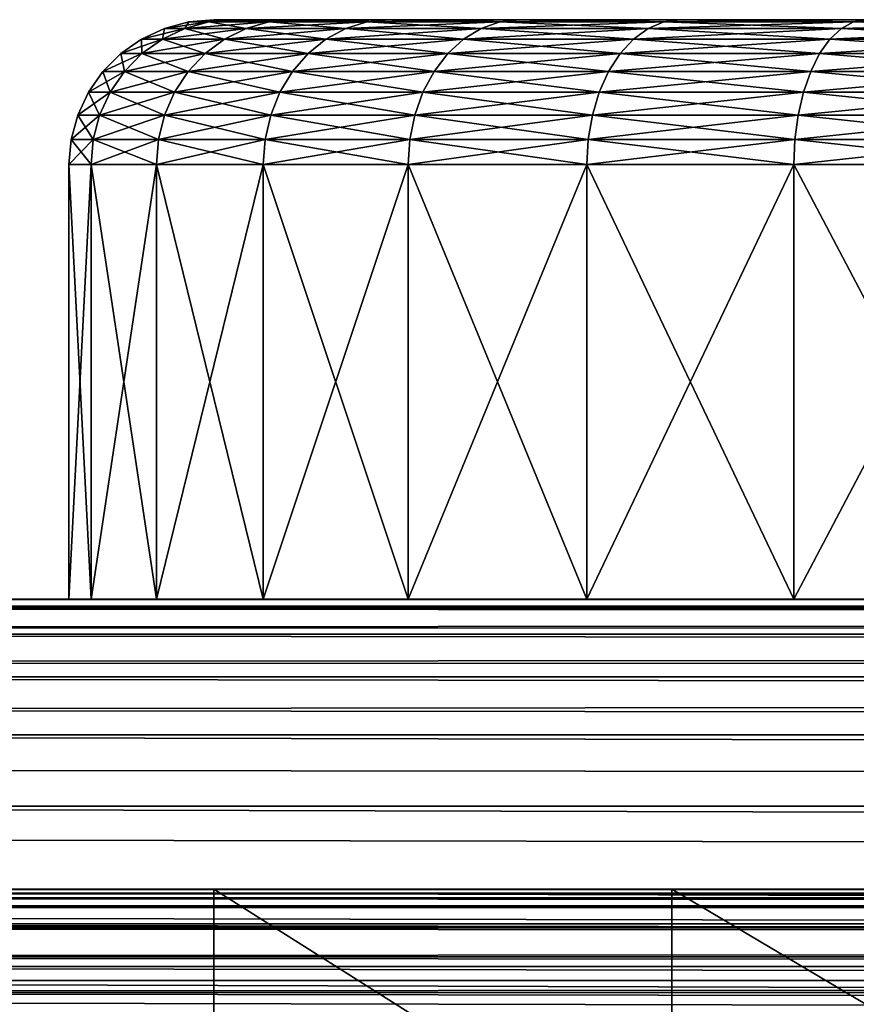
# Model space of a CAD drawing. Header units: inches. Extents: x 1 to 116, y -171 to -59.
# Tile 14 of 39: x 7.46 to 10.35, y -62.4 to -59. Entities that reach past the tile are written whole.
import ezdxf

# ---------------------------------------------------------------- set-up
doc = ezdxf.new("R2010")
doc.units = ezdxf.units.IN
doc.header["$MEASUREMENT"] = 0
doc.layers.get('0').update_dxf_attribs({"true_color": 0x5890e1})

msp = doc.modelspace()

# ---------------------------------------------------------------- meshes
at = {"color": 53, "true_color": 0xe0c657}
mesh = msp.add_polyface(dxfattribs=at)
corners = [(8.1319, -59, 12.3526), (8.1148, -59.0076, 13.1491), (8.2003, -59, 13.134), (8.3217, -59.0076, 13.9214), (8.2003, -59, 11.5712), (8.1148, -59.0076, 11.5561), (8.0451, -59.0076, 12.3526), (8.0319, -59.0302, 13.1637), (8.2426, -59.0302, 13.9502), (8.3217, -59.0076, 10.7838), (8.2426, -59.0302, 10.755), (8.0319, -59.0302, 11.5415), (7.9609, -59.0302, 12.3526), (7.9541, -59.067, 13.1774), (8.1684, -59.067, 13.9772), (8.1684, -59.067, 10.728), (7.9541, -59.067, 11.5278), (8.1013, -59.117, 14.0016), (8.1013, -59.117, 10.7036), (7.8838, -59.117, 11.5154), (7.8838, -59.117, 13.1898), (8.0434, -59.1786, 14.0227), (8.4031, -59.1786, 14.7941), (8.4565, -59.117, 9.9419), (8.0434, -59.1786, 10.6825), (7.9964, -59.25, 14.0398), (8.3598, -59.25, 14.8191), (8.4031, -59.1786, 9.9111), (7.9964, -59.25, 10.6654), (8.1319, -59, 63.3526), (8.1148, -59.0076, 64.1491), (8.2003, -59, 64.134), (8.3217, -59.0076, 64.9214), (8.2003, -59, 62.5712), (8.1148, -59.0076, 62.5561), (8.0451, -59.0076, 63.3526), (8.0319, -59.0302, 64.1637), (8.2426, -59.0302, 64.9502), (8.3217, -59.0076, 61.7838), (8.2426, -59.0302, 61.755), (8.0319, -59.0302, 62.5415), (7.9609, -59.0302, 63.3526), (7.9541, -59.067, 64.1774), (8.1684, -59.067, 64.9772), (8.1684, -59.067, 61.728), (7.9541, -59.067, 62.5278), (8.1013, -59.117, 65.0016), (8.1013, -59.117, 61.7036), (7.8838, -59.117, 62.5154), (7.8838, -59.117, 64.1898), (8.0434, -59.1786, 65.0227), (8.4031, -59.1786, 65.7941), (8.4565, -59.117, 60.9419), (8.0434, -59.1786, 61.6825), (7.9964, -59.25, 65.0398), (8.3598, -59.25, 65.8191), (8.4031, -59.1786, 60.9111), (7.9964, -59.25, 61.6654)]
mesh.append_faces([[corners[k] for k in face] for face in [(0, 1, 2), (2, 1, 3), (4, 5, 6), (4, 6, 0), (0, 6, 1), (6, 7, 1), (1, 7, 8), (9, 10, 11), (9, 11, 5), (5, 11, 12), (5, 12, 6), (6, 12, 7), (7, 13, 14), (7, 14, 8), (10, 15, 16), (10, 16, 11), (13, 17, 14), (15, 18, 19), (15, 19, 16), (20, 21, 17), (17, 21, 22), (23, 24, 18), (21, 25, 26), (27, 28, 24), (29, 30, 31), (31, 30, 32), (33, 34, 35), (33, 35, 29), (29, 35, 30), (35, 36, 30), (30, 36, 37), (38, 39, 40), (38, 40, 34), (34, 40, 41), (34, 41, 35), (35, 41, 36), (36, 42, 43), (36, 43, 37), (39, 44, 45), (39, 45, 40), (42, 46, 43), (44, 47, 48), (44, 48, 45), (49, 50, 46), (46, 50, 51), (52, 53, 47), (50, 54, 55), (56, 57, 53)]], dxfattribs={"color": 53})
mesh = msp.add_polyface(dxfattribs=at)
corners = [(8.2003, -59, 13.134), (8.3217, -59.0076, 13.9214), (8.4033, -59, 13.8917), (8.6596, -59.0076, 14.646), (8.7348, -59, 14.6026), (8.7348, -59, 10.1026), (8.6596, -59.0076, 10.0592), (8.3217, -59.0076, 10.7838), (8.4033, -59, 10.8135), (8.1148, -59.0076, 11.5561), (8.2003, -59, 11.5712), (8.1148, -59.0076, 13.1491), (8.2426, -59.0302, 13.9502), (8.5867, -59.0302, 14.6881), (8.5867, -59.0302, 10.0171), (8.2426, -59.0302, 10.755), (8.1684, -59.067, 13.9772), (8.5183, -59.067, 14.7276), (8.5183, -59.067, 9.9776), (8.1684, -59.067, 10.728), (8.1013, -59.117, 14.0016), (8.4565, -59.117, 14.7633), (8.9385, -59.117, 15.4517), (8.4565, -59.117, 9.9419), (8.1013, -59.117, 10.7036), (8.4031, -59.1786, 14.7941), (8.9385, -59.117, 9.2535), (8.4031, -59.1786, 9.9111), (8.2003, -59, 64.134), (8.3217, -59.0076, 64.9214), (8.4033, -59, 64.8917), (8.6596, -59.0076, 65.646), (8.7348, -59, 65.6026), (8.7348, -59, 61.1026), (8.6596, -59.0076, 61.0592), (8.3217, -59.0076, 61.7838), (8.4033, -59, 61.8135), (8.1148, -59.0076, 62.5561), (8.2003, -59, 62.5712), (8.1148, -59.0076, 64.1491), (8.2426, -59.0302, 64.9502), (8.5867, -59.0302, 65.6881), (8.5867, -59.0302, 61.0171), (8.2426, -59.0302, 61.755), (8.1684, -59.067, 64.9772), (8.5183, -59.067, 65.7276), (8.5183, -59.067, 60.9776), (8.1684, -59.067, 61.728), (8.1013, -59.117, 65.0016), (8.4565, -59.117, 65.7633), (8.9385, -59.117, 66.4517), (8.4565, -59.117, 60.9419), (8.1013, -59.117, 61.7036), (8.4031, -59.1786, 65.7941), (8.9385, -59.117, 60.2535), (8.4031, -59.1786, 60.9111), (8.0434, -59.1786, 61.6825)]
mesh.append_faces([[corners[k] for k in face] for face in [(0, 1, 2), (2, 1, 3), (2, 3, 4), (5, 6, 7), (5, 7, 8), (8, 7, 9), (8, 9, 10), (11, 12, 1), (1, 12, 13), (1, 13, 3), (6, 14, 15), (6, 15, 7), (12, 16, 17), (12, 17, 13), (14, 18, 19), (14, 19, 15), (16, 20, 21), (16, 21, 17), (17, 21, 22), (18, 23, 24), (18, 24, 19), (20, 25, 21), (26, 27, 23), (28, 29, 30), (30, 29, 31), (30, 31, 32), (33, 34, 35), (33, 35, 36), (36, 35, 37), (36, 37, 38), (39, 40, 29), (29, 40, 41), (29, 41, 31), (34, 42, 43), (34, 43, 35), (40, 44, 45), (40, 45, 41), (42, 46, 47), (42, 47, 43), (44, 48, 49), (44, 49, 45), (45, 49, 50), (46, 51, 52), (46, 52, 47), (48, 53, 49), (54, 55, 51), (51, 55, 56)]], dxfattribs={"color": 53})
mesh = msp.add_polyface(dxfattribs=at)
corners = [(8.4033, -59, 61.8135), (8.2003, -59, 62.5712), (12.6319, -59, 63.3526), (8.1319, -59, 63.3526), (8.2003, -59, 64.134), (8.7348, -59, 61.1026), (8.4033, -59, 64.8917), (8.7348, -59, 65.6026), (8.4033, -59, 10.8135), (8.2003, -59, 11.5712), (12.6319, -59, 12.3526), (8.1319, -59, 12.3526), (8.2003, -59, 13.134), (8.7348, -59, 10.1026), (8.4033, -59, 13.8917), (8.7348, -59, 14.6026), (9.1847, -59, 15.2451), (9.1182, -59.0076, 15.301), (9.6835, -59.0076, 15.8663), (9.7394, -59, 15.7998), (10.3385, -59.0076, 16.3249), (9.7394, -59, 8.9054), (9.6835, -59.0076, 8.8389), (9.1182, -59.0076, 9.4042), (9.1847, -59, 9.4601), (9.6294, -59.0302, 15.9308), (10.2964, -59.0302, 16.3978), (10.3385, -59.0076, 8.3803), (9.6294, -59.0302, 8.7744), (9.0537, -59.0302, 9.3501), (9.0537, -59.0302, 15.3551), (9.5787, -59.067, 15.9913), (10.2569, -59.067, 16.4662), (10.2964, -59.0302, 8.3074), (9.5787, -59.067, 8.7139), (8.9932, -59.067, 9.2994), (8.9932, -59.067, 15.4058), (9.5328, -59.117, 16.046), (10.2212, -59.117, 16.5281), (10.2569, -59.067, 8.239), (9.5328, -59.117, 8.6592), (8.9385, -59.117, 9.2535), (9.1847, -59, 66.2451), (9.1182, -59.0076, 66.301), (9.6835, -59.0076, 66.8663), (9.7394, -59, 66.7998), (10.3385, -59.0076, 67.3249), (9.7394, -59, 59.9054), (9.6835, -59.0076, 59.8389), (9.1182, -59.0076, 60.4042), (9.1847, -59, 60.4601), (9.6294, -59.0302, 66.9308), (10.2964, -59.0302, 67.3978), (10.3385, -59.0076, 59.3803), (9.6294, -59.0302, 59.7744), (9.0537, -59.0302, 60.3501), (9.0537, -59.0302, 66.3551), (9.5787, -59.067, 66.9913), (10.2569, -59.067, 67.4662), (10.2964, -59.0302, 59.3074), (9.5787, -59.067, 59.7139), (8.9932, -59.067, 60.2994), (8.9932, -59.067, 66.4058), (9.5328, -59.117, 67.046), (10.2212, -59.117, 67.5281), (10.2569, -59.067, 59.239), (9.5328, -59.117, 59.6592), (8.9385, -59.117, 60.2535), (10.2212, -59.117, 59.1772), (9.4932, -59.1786, 59.612)]
mesh.append_faces([[corners[k] for k in face] for face in [(0, 1, 2), (2, 1, 3), (2, 3, 4), (2, 5, 0), (4, 6, 2), (2, 6, 7), (8, 9, 10), (10, 9, 11), (10, 11, 12), (10, 13, 8), (12, 14, 10), (10, 14, 15), (16, 17, 18), (16, 18, 19), (19, 18, 20), (21, 22, 23), (21, 23, 24), (17, 25, 18), (18, 25, 26), (27, 28, 22), (22, 28, 29), (30, 31, 25), (25, 31, 32), (33, 34, 28), (28, 34, 35), (36, 37, 31), (31, 37, 38), (39, 40, 34), (34, 40, 41), (42, 43, 44), (42, 44, 45), (45, 44, 46), (47, 48, 49), (47, 49, 50), (43, 51, 44), (44, 51, 52), (53, 54, 48), (48, 54, 55), (56, 57, 51), (51, 57, 58), (59, 60, 54), (54, 60, 61), (62, 63, 57), (57, 63, 64), (65, 66, 60), (60, 66, 67), (68, 69, 66)]], dxfattribs={"color": 53})
mesh = msp.add_polyface(dxfattribs=at)
corners = [(8.7348, -59, 14.6026), (8.6596, -59.0076, 14.646), (9.1182, -59.0076, 15.301), (9.1847, -59, 15.2451), (9.1847, -59, 9.4601), (9.1182, -59.0076, 9.4042), (8.6596, -59.0076, 10.0592), (8.7348, -59, 10.1026), (8.5867, -59.0302, 14.6881), (9.0537, -59.0302, 15.3551), (9.6294, -59.0302, 15.9308), (9.6835, -59.0076, 8.8389), (9.0537, -59.0302, 9.3501), (8.5867, -59.0302, 10.0171), (8.5183, -59.067, 14.7276), (8.9932, -59.067, 15.4058), (9.5787, -59.067, 15.9913), (9.6294, -59.0302, 8.7744), (8.9932, -59.067, 9.2994), (8.5183, -59.067, 9.9776), (8.9385, -59.117, 15.4517), (9.5328, -59.117, 16.046), (9.5787, -59.067, 8.7139), (8.9385, -59.117, 9.2535), (8.4565, -59.117, 9.9419), (8.4565, -59.117, 14.7633), (8.8913, -59.1786, 15.4913), (9.4932, -59.1786, 16.0932), (9.5328, -59.117, 8.6592), (8.8913, -59.1786, 9.2139), (8.7348, -59, 65.6026), (8.6596, -59.0076, 65.646), (9.1182, -59.0076, 66.301), (9.1847, -59, 66.2451), (9.1847, -59, 60.4601), (9.1182, -59.0076, 60.4042), (8.6596, -59.0076, 61.0592), (8.7348, -59, 61.1026), (8.5867, -59.0302, 65.6881), (9.0537, -59.0302, 66.3551), (9.6294, -59.0302, 66.9308), (9.6835, -59.0076, 59.8389), (9.0537, -59.0302, 60.3501), (8.5867, -59.0302, 61.0171), (8.5183, -59.067, 65.7276), (8.9932, -59.067, 66.4058), (9.5787, -59.067, 66.9913), (9.6294, -59.0302, 59.7744), (8.9932, -59.067, 60.2994), (8.5183, -59.067, 60.9776), (8.9385, -59.117, 66.4517), (9.5328, -59.117, 67.046), (9.5787, -59.067, 59.7139), (8.9385, -59.117, 60.2535), (8.4565, -59.117, 60.9419), (8.4565, -59.117, 65.7633), (8.8913, -59.1786, 66.4913), (9.5328, -59.117, 59.6592), (8.8913, -59.1786, 60.2139), (8.4031, -59.1786, 60.9111)]
mesh.append_faces([[corners[k] for k in face] for face in [(0, 1, 2), (0, 2, 3), (4, 5, 6), (4, 6, 7), (1, 8, 9), (1, 9, 2), (2, 9, 10), (11, 12, 5), (5, 12, 13), (5, 13, 6), (8, 14, 15), (8, 15, 9), (9, 15, 16), (17, 18, 12), (12, 18, 19), (12, 19, 13), (14, 20, 15), (15, 20, 21), (22, 23, 18), (18, 23, 24), (18, 24, 19), (25, 26, 20), (20, 27, 21), (28, 29, 23), (30, 31, 32), (30, 32, 33), (34, 35, 36), (34, 36, 37), (31, 38, 39), (31, 39, 32), (32, 39, 40), (41, 42, 35), (35, 42, 43), (35, 43, 36), (38, 44, 45), (38, 45, 39), (39, 45, 46), (47, 48, 42), (42, 48, 49), (42, 49, 43), (44, 50, 45), (45, 50, 51), (52, 53, 48), (48, 53, 54), (48, 54, 49), (55, 56, 50), (57, 58, 53), (53, 58, 59)]], dxfattribs={"color": 53})
mesh = msp.add_polyface(dxfattribs=at)
corners = [(9.7394, -59, 59.9054), (9.1847, -59, 60.4601), (12.6319, -59, 63.3526), (8.7348, -59, 61.1026), (9.1847, -59, 66.2451), (9.7394, -59, 66.7998), (8.7348, -59, 65.6026), (9.7394, -59, 8.9054), (9.1847, -59, 9.4601), (12.6319, -59, 12.3526), (8.7348, -59, 10.1026), (9.1847, -59, 15.2451), (9.7394, -59, 15.7998), (8.7348, -59, 14.6026), (10.3385, -59.0076, 16.3249), (10.3819, -59, 16.2497), (11.0631, -59.0076, 16.6628), (11.0928, -59, 8.124), (10.3385, -59.0076, 8.3803), (10.3819, -59, 8.4555), (9.6835, -59.0076, 8.8389), (9.6835, -59.0076, 15.8663), (10.2964, -59.0302, 16.3978), (11.0343, -59.0302, 16.7419), (11.0631, -59.0076, 8.0424), (10.2964, -59.0302, 8.3074), (9.6294, -59.0302, 8.7744), (9.6294, -59.0302, 15.9308), (10.2569, -59.067, 16.4662), (11.0073, -59.067, 16.8161), (11.0343, -59.0302, 7.9633), (10.2569, -59.067, 8.239), (9.5787, -59.067, 8.7139), (9.5787, -59.067, 15.9913), (10.2212, -59.117, 16.5281), (10.9829, -59.117, 16.8832), (11.0073, -59.067, 7.8891), (10.9829, -59.117, 7.822), (10.2212, -59.117, 8.1772), (9.5328, -59.117, 8.6592), (10.3385, -59.0076, 67.3249), (10.3819, -59, 67.2497), (11.0631, -59.0076, 67.6628), (11.0928, -59, 59.124), (10.3385, -59.0076, 59.3803), (10.3819, -59, 59.4555), (9.6835, -59.0076, 59.8389), (9.6835, -59.0076, 66.8663), (10.2964, -59.0302, 67.3978), (11.0343, -59.0302, 67.7419), (11.0631, -59.0076, 59.0424), (10.2964, -59.0302, 59.3074), (9.6294, -59.0302, 59.7744), (9.6294, -59.0302, 66.9308), (10.2569, -59.067, 67.4662), (11.0073, -59.067, 67.8161), (11.0343, -59.0302, 58.9633), (10.2569, -59.067, 59.239), (9.5787, -59.067, 59.7139), (9.5787, -59.067, 66.9913), (10.2212, -59.117, 67.5281), (10.9829, -59.117, 67.8832), (11.0073, -59.067, 58.8891), (10.9829, -59.117, 58.822), (10.2212, -59.117, 59.1772), (9.5328, -59.117, 59.6592), (9.5328, -59.117, 67.046), (10.1904, -59.1786, 67.5814), (10.9618, -59.1786, 67.9411), (10.1904, -59.1786, 59.1238)]
mesh.append_faces([[corners[k] for k in face] for face in [(0, 1, 2), (2, 1, 3), (4, 5, 2), (2, 6, 4), (7, 8, 9), (9, 8, 10), (11, 12, 9), (9, 13, 11), (12, 14, 15), (15, 14, 16), (17, 18, 19), (19, 18, 20), (19, 20, 7), (21, 22, 14), (14, 22, 23), (24, 25, 18), (18, 25, 26), (27, 28, 22), (22, 28, 29), (30, 31, 25), (25, 31, 32), (33, 34, 28), (28, 34, 35), (28, 35, 29), (36, 37, 38), (36, 38, 31), (31, 38, 39), (5, 40, 41), (41, 40, 42), (43, 44, 45), (45, 44, 46), (45, 46, 0), (47, 48, 40), (40, 48, 49), (50, 51, 44), (44, 51, 52), (53, 54, 48), (48, 54, 55), (56, 57, 51), (51, 57, 58), (59, 60, 54), (54, 60, 61), (62, 63, 64), (62, 64, 57), (57, 64, 65), (66, 67, 60), (60, 68, 61), (63, 69, 64)]], dxfattribs={"color": 53})
mesh = msp.add_polyface(dxfattribs=at)
corners = [(12.6319, -59, 63.3526), (11.0928, -59, 59.124), (10.3819, -59, 59.4555), (9.7394, -59, 59.9054), (9.7394, -59, 66.7998), (10.3819, -59, 67.2497), (11.0928, -59, 67.5812), (12.6319, -59, 12.3526), (11.0928, -59, 8.124), (10.3819, -59, 8.4555), (9.7394, -59, 8.9054), (9.7394, -59, 15.7998), (10.3819, -59, 16.2497), (11.0928, -59, 16.5812), (11.0631, -59.0076, 16.6628), (11.8354, -59.0076, 16.8697), (11.8505, -59, 7.921), (11.0631, -59.0076, 8.0424), (10.3385, -59.0076, 8.3803), (10.3385, -59.0076, 16.3249), (11.0343, -59.0302, 16.7419), (11.8208, -59.0302, 16.9526), (11.8354, -59.0076, 7.8355), (11.0343, -59.0302, 7.9633), (10.2964, -59.0302, 8.3074), (10.2964, -59.0302, 16.3978), (11.0073, -59.067, 16.8161), (11.8071, -59.067, 17.0304), (11.8208, -59.0302, 7.7526), (11.8071, -59.067, 7.6748), (11.0073, -59.067, 7.8891), (10.2569, -59.067, 8.239), (10.9829, -59.117, 16.8832), (11.7947, -59.117, 17.1007), (11.7947, -59.117, 7.6045), (10.9829, -59.117, 7.822), (11.0631, -59.0076, 67.6628), (11.8354, -59.0076, 67.8697), (11.8505, -59, 58.921), (11.0631, -59.0076, 59.0424), (10.3385, -59.0076, 59.3803), (10.3385, -59.0076, 67.3249), (11.0343, -59.0302, 67.7419), (11.8208, -59.0302, 67.9527), (11.8354, -59.0076, 58.8355), (11.0343, -59.0302, 58.9633), (10.2964, -59.0302, 59.3074), (10.2964, -59.0302, 67.3978), (11.0073, -59.067, 67.8161), (11.8071, -59.067, 68.0304), (11.8208, -59.0302, 58.7526), (11.8071, -59.067, 58.6748), (11.0073, -59.067, 58.8891), (10.2569, -59.067, 59.239), (10.2569, -59.067, 67.4662), (10.9829, -59.117, 67.8832), (11.7947, -59.117, 68.1007), (11.7947, -59.117, 58.6045), (10.9829, -59.117, 58.822), (11.784, -59.1786, 68.1614), (10.9618, -59.1786, 58.7641)]
mesh.append_faces([[corners[k] for k in face] for face in [(0, 1, 2), (0, 2, 3), (0, 4, 5), (0, 5, 6), (7, 8, 9), (7, 9, 10), (7, 11, 12), (7, 12, 13), (12, 14, 13), (13, 14, 15), (16, 17, 8), (8, 17, 18), (19, 20, 14), (14, 20, 21), (22, 23, 17), (17, 23, 24), (25, 26, 20), (20, 26, 27), (20, 27, 21), (28, 29, 30), (28, 30, 23), (23, 30, 31), (26, 32, 33), (26, 33, 27), (29, 34, 35), (29, 35, 30), (5, 36, 6), (6, 36, 37), (38, 39, 1), (1, 39, 40), (41, 42, 36), (36, 42, 43), (44, 45, 39), (39, 45, 46), (47, 48, 42), (42, 48, 49), (42, 49, 43), (50, 51, 52), (50, 52, 45), (45, 52, 53), (54, 55, 48), (48, 55, 56), (48, 56, 49), (51, 57, 58), (51, 58, 52), (55, 59, 56), (57, 60, 58)]], dxfattribs={"color": 53})
mesh = msp.add_polyface(dxfattribs=at)
corners = [(7.9609, -59.0302, 12.3526), (7.9541, -59.067, 13.1774), (8.0319, -59.0302, 13.1637), (8.0319, -59.0302, 11.5415), (7.9541, -59.067, 11.5278), (7.8819, -59.067, 12.3526), (7.8838, -59.117, 13.1898), (8.1013, -59.117, 14.0016), (7.8838, -59.117, 11.5154), (7.8105, -59.117, 12.3526), (7.8231, -59.1786, 13.2005), (8.0434, -59.1786, 14.0227), (8.1013, -59.117, 10.7036), (8.0434, -59.1786, 10.6825), (7.8231, -59.1786, 11.5047), (7.7489, -59.1786, 12.3526), (7.7738, -59.25, 13.2092), (7.9964, -59.25, 14.0398), (7.9964, -59.25, 10.6654), (7.7738, -59.25, 11.496), (7.6989, -59.25, 12.3526), (7.9609, -59.0302, 63.3526), (7.9541, -59.067, 64.1774), (8.0319, -59.0302, 64.1637), (8.0319, -59.0302, 62.5415), (7.9541, -59.067, 62.5278), (7.8819, -59.067, 63.3526), (7.8838, -59.117, 64.1898), (8.1013, -59.117, 65.0016), (7.8838, -59.117, 62.5154), (7.8105, -59.117, 63.3526), (7.8231, -59.1786, 64.2005), (8.0434, -59.1786, 65.0227), (8.1013, -59.117, 61.7036), (8.0434, -59.1786, 61.6825), (7.8231, -59.1786, 62.5047), (7.7489, -59.1786, 63.3526), (7.7738, -59.25, 64.2092), (7.9964, -59.25, 65.0398), (7.9964, -59.25, 61.6654), (7.7738, -59.25, 62.496), (7.6989, -59.25, 63.3526)]
mesh.append_faces([[corners[k] for k in face] for face in [(0, 1, 2), (3, 4, 5), (3, 5, 0), (0, 5, 1), (5, 6, 1), (1, 6, 7), (4, 8, 9), (4, 9, 5), (5, 9, 6), (9, 10, 6), (6, 10, 11), (12, 13, 14), (12, 14, 8), (8, 14, 15), (8, 15, 9), (9, 15, 10), (15, 16, 10), (10, 17, 11), (13, 18, 19), (13, 19, 14), (14, 19, 20), (14, 20, 15), (15, 20, 16), (21, 22, 23), (24, 25, 26), (24, 26, 21), (21, 26, 22), (26, 27, 22), (22, 27, 28), (25, 29, 30), (25, 30, 26), (26, 30, 27), (30, 31, 27), (27, 31, 32), (33, 34, 35), (33, 35, 29), (29, 35, 36), (29, 36, 30), (30, 36, 31), (36, 37, 31), (31, 37, 38), (31, 38, 32), (34, 39, 40), (34, 40, 35), (35, 40, 41), (35, 41, 36), (36, 41, 37)]], dxfattribs={"color": 53})
mesh = msp.add_polyface(dxfattribs=at)
corners = [(8.4565, -59.117, 14.7633), (8.4031, -59.1786, 14.7941), (8.8913, -59.1786, 15.4913), (8.9385, -59.117, 15.4517), (9.4932, -59.1786, 16.0932), (9.5328, -59.117, 8.6592), (9.4932, -59.1786, 8.612), (8.8913, -59.1786, 9.2139), (8.9385, -59.117, 9.2535), (8.4031, -59.1786, 9.9111), (8.4565, -59.117, 9.9419), (8.0434, -59.1786, 10.6825), (8.0434, -59.1786, 14.0227), (8.3598, -59.25, 14.8191), (8.853, -59.25, 15.5235), (9.461, -59.25, 16.1315), (9.461, -59.25, 8.5737), (8.853, -59.25, 9.1817), (8.3598, -59.25, 9.8861), (7.9964, -59.25, 10.6654), (7.9964, -59.25, 14.0398), (8.3279, -59.329, 14.8375), (8.8248, -59.329, 15.5472), (9.4373, -59.329, 16.1597), (9.4373, -59.329, 8.5455), (8.8248, -59.329, 9.158), (8.3279, -59.329, 9.8677), (8.4565, -59.117, 65.7633), (8.4031, -59.1786, 65.7941), (8.8913, -59.1786, 66.4913), (8.9385, -59.117, 66.4517), (9.4932, -59.1786, 67.0932), (9.5328, -59.117, 59.6592), (9.4932, -59.1786, 59.612), (8.8913, -59.1786, 60.2139), (8.0434, -59.1786, 65.0227), (8.3598, -59.25, 65.8191), (8.853, -59.25, 66.5235), (9.461, -59.25, 67.1315), (9.461, -59.25, 59.5737), (8.853, -59.25, 60.1817), (8.3598, -59.25, 60.8861), (8.4031, -59.1786, 60.9111), (7.9964, -59.25, 61.6654), (7.9964, -59.25, 65.0398), (8.3279, -59.329, 65.8375), (8.8248, -59.329, 66.5472), (9.4373, -59.329, 67.1597), (9.4373, -59.329, 59.5455), (8.8248, -59.329, 60.158), (8.3279, -59.329, 60.8677), (7.9618, -59.329, 61.6528), (8.3084, -59.4132, 60.8564)]
mesh.append_faces([[corners[k] for k in face] for face in [(0, 1, 2), (3, 2, 4), (5, 6, 7), (8, 7, 9), (10, 9, 11), (12, 13, 1), (1, 13, 14), (1, 14, 2), (2, 14, 15), (2, 15, 4), (6, 16, 17), (6, 17, 7), (7, 17, 18), (7, 18, 9), (9, 18, 19), (20, 21, 13), (13, 21, 22), (13, 22, 14), (14, 22, 23), (14, 23, 15), (16, 24, 25), (16, 25, 17), (17, 25, 26), (17, 26, 18), (27, 28, 29), (30, 29, 31), (32, 33, 34), (35, 36, 28), (28, 36, 37), (28, 37, 29), (29, 37, 38), (29, 38, 31), (33, 39, 40), (33, 40, 34), (34, 40, 41), (34, 41, 42), (42, 41, 43), (44, 45, 36), (36, 45, 46), (36, 46, 37), (37, 46, 47), (37, 47, 38), (39, 48, 49), (39, 49, 40), (40, 49, 50), (40, 50, 41), (41, 50, 51), (49, 52, 50)]], dxfattribs={"color": 53})
mesh = msp.add_polyface(dxfattribs=at)
corners = [(9.5328, -59.117, 16.046), (9.4932, -59.1786, 16.0932), (10.1904, -59.1786, 16.5814), (10.2212, -59.117, 16.5281), (10.9618, -59.1786, 16.9411), (10.9829, -59.117, 16.8832), (10.9829, -59.117, 7.822), (10.9618, -59.1786, 7.7641), (10.1904, -59.1786, 8.1238), (10.2212, -59.117, 8.1772), (9.4932, -59.1786, 8.612), (9.5328, -59.117, 8.6592), (9.461, -59.25, 16.1315), (10.1654, -59.25, 16.6247), (10.9447, -59.25, 16.9881), (10.9447, -59.25, 7.7171), (10.1654, -59.25, 8.0805), (9.461, -59.25, 8.5737), (9.4373, -59.329, 16.1597), (10.147, -59.329, 16.6566), (10.9321, -59.329, 17.0227), (10.9321, -59.329, 7.6825), (10.147, -59.329, 8.0486), (9.4373, -59.329, 8.5455), (8.9385, -59.117, 66.4517), (9.4932, -59.1786, 67.0932), (9.5328, -59.117, 67.046), (10.1904, -59.1786, 67.5814), (10.2212, -59.117, 67.5281), (10.9618, -59.1786, 67.9411), (10.9829, -59.117, 58.822), (10.9618, -59.1786, 58.7641), (10.1904, -59.1786, 59.1238), (10.2212, -59.117, 59.1772), (9.4932, -59.1786, 59.612), (9.461, -59.25, 67.1315), (10.1654, -59.25, 67.6247), (10.9447, -59.25, 67.9881), (10.9447, -59.25, 58.7171), (10.1654, -59.25, 59.0805), (9.461, -59.25, 59.5737), (9.4373, -59.329, 67.1597), (10.147, -59.329, 67.6566), (10.9321, -59.329, 68.0227), (10.9321, -59.329, 58.6825), (10.147, -59.329, 59.0486), (9.4373, -59.329, 59.5455), (10.9244, -59.4132, 68.0439), (10.1357, -59.4132, 59.0291), (9.4228, -59.4132, 59.5282)]
mesh.append_faces([[corners[k] for k in face] for face in [(0, 1, 2), (0, 2, 3), (3, 2, 4), (3, 4, 5), (6, 7, 8), (6, 8, 9), (9, 8, 10), (9, 10, 11), (1, 12, 13), (1, 13, 2), (2, 13, 14), (2, 14, 4), (7, 15, 16), (7, 16, 8), (8, 16, 17), (8, 17, 10), (12, 18, 19), (12, 19, 13), (13, 19, 20), (13, 20, 14), (15, 21, 22), (15, 22, 16), (16, 22, 23), (16, 23, 17), (24, 25, 26), (26, 25, 27), (28, 27, 29), (30, 31, 32), (33, 32, 34), (25, 35, 36), (25, 36, 27), (27, 36, 37), (27, 37, 29), (31, 38, 39), (31, 39, 32), (32, 39, 40), (32, 40, 34), (35, 41, 42), (35, 42, 36), (36, 42, 43), (36, 43, 37), (38, 44, 45), (38, 45, 39), (39, 45, 46), (39, 46, 40), (42, 47, 43), (44, 48, 45), (45, 49, 46)]], dxfattribs={"color": 53})
mesh = msp.add_polyface(dxfattribs=at)
corners = [(7.8231, -59.1786, 13.2005), (7.7738, -59.25, 13.2092), (7.9964, -59.25, 14.0398), (7.6989, -59.25, 12.3526), (7.7376, -59.329, 13.2156), (7.9618, -59.329, 14.0524), (8.3279, -59.329, 14.8375), (8.3598, -59.25, 9.8861), (8.3279, -59.329, 9.8677), (7.9618, -59.329, 10.6528), (7.9964, -59.25, 10.6654), (7.7376, -59.329, 11.4896), (7.7738, -59.25, 11.496), (7.6621, -59.329, 12.3526), (7.7153, -59.4132, 13.2195), (7.9406, -59.4132, 14.0601), (8.3084, -59.4132, 14.8488), (8.3084, -59.4132, 9.8564), (7.9406, -59.4132, 10.6451), (7.7153, -59.4132, 11.4857), (7.6395, -59.4132, 12.3526), (7.6989, -59.25, 63.3526), (7.7376, -59.329, 64.2156), (7.7738, -59.25, 64.2092), (7.9618, -59.329, 65.0524), (7.9964, -59.25, 65.0398), (8.3279, -59.329, 65.8375), (8.3598, -59.25, 60.8861), (7.9618, -59.329, 61.6528), (7.9964, -59.25, 61.6654), (7.7376, -59.329, 62.4896), (7.7738, -59.25, 62.496), (7.6621, -59.329, 63.3526), (7.7153, -59.4132, 64.2195), (7.9406, -59.4132, 65.0601), (8.3084, -59.4132, 65.8488), (8.3279, -59.329, 60.8677), (8.3084, -59.4132, 60.8564), (7.9406, -59.4132, 61.6451), (7.7153, -59.4132, 62.4857), (7.6395, -59.4132, 63.3526), (7.6319, -59.5, 63.3526)]
mesh.append_faces([[corners[k] for k in face] for face in [(0, 1, 2), (3, 4, 1), (1, 4, 5), (1, 5, 2), (2, 5, 6), (7, 8, 9), (7, 9, 10), (10, 9, 11), (10, 11, 12), (12, 11, 13), (12, 13, 3), (3, 13, 4), (13, 14, 4), (4, 14, 15), (4, 15, 5), (5, 15, 16), (5, 16, 6), (8, 17, 18), (8, 18, 9), (9, 18, 19), (9, 19, 11), (11, 19, 20), (11, 20, 13), (13, 20, 14), (21, 22, 23), (23, 22, 24), (23, 24, 25), (25, 24, 26), (27, 28, 29), (29, 28, 30), (29, 30, 31), (31, 30, 32), (31, 32, 21), (21, 32, 22), (32, 33, 22), (22, 33, 34), (22, 34, 24), (24, 34, 35), (24, 35, 26), (36, 37, 38), (36, 38, 28), (28, 38, 39), (28, 39, 30), (30, 39, 40), (30, 40, 32), (32, 40, 33), (39, 41, 40)]], dxfattribs={"color": 53})
mesh = msp.add_polyface(dxfattribs=at)
corners = [(9.418, -61, 67.1828), (9.418, -59.5, 67.1828), (8.8017, -59.5, 66.5665), (8.8017, -61, 66.5665), (8.3018, -59.5, 65.8526), (8.3018, -61, 65.8526), (8.3018, -61, 60.8526), (8.3018, -59.5, 60.8526), (8.8017, -59.5, 60.1387), (8.8017, -61, 60.1387), (9.418, -59.5, 59.5224), (9.418, -61, 59.5224), (9.418, -61, 16.1828), (9.418, -59.5, 16.1828), (8.8017, -59.5, 15.5665), (8.8017, -61, 15.5665), (8.3018, -59.5, 14.8526), (8.3018, -61, 14.8526), (8.3018, -61, 9.8526), (8.3018, -59.5, 9.8526), (8.8017, -59.5, 9.1387), (8.8017, -61, 9.1387), (9.418, -59.5, 8.5224), (9.418, -61, 8.5224), (8.3279, -59.329, 14.8375), (8.3084, -59.4132, 14.8488), (8.8075, -59.4132, 15.5617), (8.8248, -59.329, 15.5472), (9.4228, -59.4132, 16.177), (9.4373, -59.329, 16.1597), (9.4373, -59.329, 8.5455), (9.4228, -59.4132, 8.5282), (8.8075, -59.4132, 9.1435), (8.8248, -59.329, 9.158), (8.3084, -59.4132, 9.8564), (8.3279, -59.329, 9.8677), (8.3279, -59.329, 65.8375), (8.3084, -59.4132, 65.8488), (8.8075, -59.4132, 66.5617), (8.8248, -59.329, 66.5472), (9.4228, -59.4132, 67.177), (9.4373, -59.329, 67.1597), (9.4373, -59.329, 59.5455), (9.4228, -59.4132, 59.5282), (8.8075, -59.4132, 60.1435), (8.8248, -59.329, 60.158), (8.3084, -59.4132, 60.8564)]
mesh.append_faces([[corners[k] for k in face] for face in [(0, 1, 2), (0, 2, 3), (3, 2, 4), (3, 4, 5), (6, 7, 8), (6, 8, 9), (9, 8, 10), (9, 10, 11), (12, 13, 14), (12, 14, 15), (15, 14, 16), (15, 16, 17), (18, 19, 20), (18, 20, 21), (21, 20, 22), (21, 22, 23), (24, 25, 26), (24, 26, 27), (27, 26, 28), (27, 28, 29), (30, 31, 32), (30, 32, 33), (33, 32, 34), (33, 34, 35), (25, 16, 14), (25, 14, 26), (26, 14, 13), (26, 13, 28), (31, 22, 20), (31, 20, 32), (32, 20, 19), (32, 19, 34), (36, 37, 38), (36, 38, 39), (39, 38, 40), (39, 40, 41), (42, 43, 44), (42, 44, 45), (45, 44, 46), (37, 4, 2), (37, 2, 38), (38, 2, 1), (38, 1, 40), (43, 10, 8), (43, 8, 44), (44, 8, 7), (44, 7, 46)]], dxfattribs={"color": 53})
mesh = msp.add_polyface(dxfattribs=at)
corners = [(10.9218, -61, 17.0511), (9.418, -61, 59.5224), (10.1319, -61, 59.0225), (10.9218, -61, 58.6541), (10.9218, -61, 68.0511), (10.9218, -59.5, 68.0511), (10.1319, -59.5, 67.6827), (10.1319, -61, 67.6827), (9.418, -59.5, 67.1828), (9.418, -61, 67.1828), (9.418, -59.5, 59.5224), (10.1319, -59.5, 59.0225), (10.9218, -59.5, 58.6541), (10.9218, -59.5, 17.0511), (10.1319, -59.5, 16.6827), (10.1319, -61, 16.6827), (9.418, -59.5, 16.1828), (9.418, -61, 16.1828), (9.418, -61, 8.5224), (9.418, -59.5, 8.5224), (10.1319, -59.5, 8.0225), (10.1319, -61, 8.0225), (10.9218, -59.5, 7.6541), (10.9218, -61, 7.6541), (9.4373, -59.329, 16.1597), (9.4228, -59.4132, 16.177), (10.1357, -59.4132, 16.6761), (10.147, -59.329, 16.6566), (10.9244, -59.4132, 17.0439), (10.9321, -59.329, 17.0227), (10.9321, -59.329, 7.6825), (10.9244, -59.4132, 7.6613), (10.1357, -59.4132, 8.0291), (10.147, -59.329, 8.0486), (9.4228, -59.4132, 8.5282), (9.4373, -59.329, 8.5455), (9.4373, -59.329, 67.1597), (9.4228, -59.4132, 67.177), (10.1357, -59.4132, 67.6761), (10.147, -59.329, 67.6566), (10.9244, -59.4132, 68.0439), (10.9321, -59.329, 58.6825), (10.9244, -59.4132, 58.6613), (10.1357, -59.4132, 59.0291), (10.147, -59.329, 59.0486), (9.4228, -59.4132, 59.5282)]
mesh.append_faces([[corners[k] for k in face] for face in [(0, 1, 2), (0, 2, 3), (4, 5, 6), (4, 6, 7), (7, 6, 8), (7, 8, 9), (1, 10, 11), (1, 11, 2), (2, 11, 12), (2, 12, 3), (0, 13, 14), (0, 14, 15), (15, 14, 16), (15, 16, 17), (18, 19, 20), (18, 20, 21), (21, 20, 22), (21, 22, 23), (24, 25, 26), (24, 26, 27), (27, 26, 28), (27, 28, 29), (30, 31, 32), (30, 32, 33), (33, 32, 34), (33, 34, 35), (25, 16, 14), (25, 14, 26), (26, 14, 13), (26, 13, 28), (31, 22, 20), (31, 20, 32), (32, 20, 19), (32, 19, 34), (36, 37, 38), (36, 38, 39), (39, 38, 40), (41, 42, 43), (44, 43, 45), (37, 8, 6), (37, 6, 38), (38, 6, 5), (38, 5, 40), (42, 12, 11), (42, 11, 43), (43, 11, 10), (43, 10, 45)]], dxfattribs={"color": 53})
mesh = msp.add_polyface(dxfattribs=at)
corners = [(8.3018, -61, 65.8526), (8.3018, -59.5, 65.8526), (7.9334, -59.5, 65.0627), (7.9334, -61, 65.0627), (7.7079, -59.5, 64.2208), (7.7079, -61, 64.2208), (7.6319, -59.5, 63.3526), (7.6319, -61, 63.3526), (7.7079, -59.5, 62.4844), (7.7079, -61, 62.4844), (7.9334, -59.5, 61.6425), (7.9334, -61, 61.6425), (8.3018, -59.5, 60.8526), (8.3018, -61, 60.8526), (8.3018, -61, 14.8526), (8.3018, -59.5, 14.8526), (7.9334, -59.5, 14.0627), (7.9334, -61, 14.0627), (7.7079, -59.5, 13.2208), (7.7079, -61, 13.2208), (7.6319, -59.5, 12.3526), (7.6319, -61, 12.3526), (7.7079, -59.5, 11.4844), (7.7079, -61, 11.4844), (7.9334, -59.5, 10.6425), (7.9334, -61, 10.6425), (8.3018, -59.5, 9.8526), (8.3018, -61, 9.8526), (7.6395, -59.4132, 12.3526), (7.7153, -59.4132, 13.2195), (7.9406, -59.4132, 14.0601), (8.3084, -59.4132, 14.8488), (8.3084, -59.4132, 9.8564), (7.9406, -59.4132, 10.6451), (7.7153, -59.4132, 11.4857), (7.6395, -59.4132, 63.3526), (7.7153, -59.4132, 64.2195), (7.9406, -59.4132, 65.0601), (8.3084, -59.4132, 65.8488), (8.3084, -59.4132, 60.8564), (7.9406, -59.4132, 61.6451), (7.7153, -59.4132, 62.4857)]
mesh.append_faces([[corners[k] for k in face] for face in [(0, 1, 2), (0, 2, 3), (3, 2, 4), (3, 4, 5), (5, 4, 6), (5, 6, 7), (7, 6, 8), (7, 8, 9), (9, 8, 10), (9, 10, 11), (11, 10, 12), (11, 12, 13), (14, 15, 16), (14, 16, 17), (17, 16, 18), (17, 18, 19), (19, 18, 20), (19, 20, 21), (21, 20, 22), (21, 22, 23), (23, 22, 24), (23, 24, 25), (25, 24, 26), (25, 26, 27), (28, 18, 29), (29, 18, 16), (29, 16, 30), (30, 16, 15), (30, 15, 31), (32, 26, 24), (32, 24, 33), (33, 24, 22), (33, 22, 34), (34, 22, 20), (34, 20, 28), (28, 20, 18), (35, 4, 36), (36, 4, 2), (36, 2, 37), (37, 2, 1), (37, 1, 38), (39, 12, 10), (39, 10, 40), (40, 10, 8), (40, 8, 41), (41, 8, 6), (35, 6, 4)]], dxfattribs={"color": 53})
mesh = msp.add_polyface(dxfattribs=at)
corners = [(3.1319, -63, 4.8526), (3.1319, -62, 4.8526), (3.1319, -63.0152, 4.679), (3.1319, -62.0304, 4.5053), (3.1319, -63.0603, 4.5106), (3.1319, -62.1206, 4.1686), (3.1319, -63.134, 4.3526), (3.1319, -62.268, 3.8526), (3.1319, -63.234, 4.2098), (3.1319, -62.4679, 3.567), (3.1319, -63.3572, 4.0866), (3.1319, -62.7144, 3.3205), (3.1319, -62, 61.8526), (3.1319, -63, 61.8526), (3.2838, -62, 63.5891), (3.735, -62, 65.2728), (6.704, -62, 69.513), (4.4716, -62, 66.8526), (5.4715, -62, 68.2805), (8.1319, -62, 70.5129), (9.7117, -62, 71.2495), (3.2838, -63, 63.5891), (3.735, -63, 65.2728), (4.4716, -63, 66.8526), (5.4715, -63, 68.2805), (6.704, -63, 69.513), (8.1319, -63, 70.5129), (2.6319, -61, 73.3526), (7.9334, -61, 65.0627), (7.7079, -61, 64.2208), (2.6319, -61, 2.3526), (7.7079, -61, 11.4844), (7.9334, -61, 10.6425), (8.3018, -61, 9.8526), (8.8017, -61, 9.1387), (9.418, -61, 8.5224), (10.1319, -61, 67.6827), (9.418, -61, 67.1828), (8.8017, -61, 66.5665), (8.3018, -61, 65.8526), (10.1319, -61, 8.0225), (8.3018, -61, 14.8526), (7.9334, -61, 14.0627), (7.7079, -61, 13.2208), (7.6319, -61, 12.3526), (7.6319, -61, 63.3526), (7.7079, -61, 62.4844), (2.6017, -62.829, 1.3678), (2.6319, -62.8264, 1.3678), (2.6319, -62.658, 1.4129)]
mesh.append_faces([[corners[k] for k in face] for face in [(0, 1, 2), (2, 1, 3), (2, 3, 4), (4, 3, 5), (4, 5, 6), (6, 5, 7), (6, 7, 8), (8, 7, 9), (10, 9, 11), (12, 1, 13), (13, 1, 0), (14, 15, 16), (16, 15, 17), (16, 17, 18), (14, 16, 12), (12, 16, 19), (12, 19, 20), (12, 13, 21), (12, 21, 14), (14, 21, 22), (14, 22, 15), (15, 22, 23), (15, 23, 17), (17, 23, 24), (17, 24, 18), (18, 24, 25), (18, 25, 16), (16, 25, 26), (16, 26, 19), (27, 28, 29), (30, 31, 32), (32, 33, 30), (30, 33, 34), (30, 34, 35), (27, 36, 37), (37, 38, 27), (27, 38, 39), (27, 39, 28), (35, 40, 30), (41, 42, 27), (27, 42, 43), (27, 43, 30), (30, 43, 44), (30, 44, 31), (29, 45, 27), (27, 45, 46), (27, 46, 41), (47, 48, 49)]], dxfattribs={"color": 53})
mesh = msp.add_polyface(dxfattribs=at)
corners = [(112.1319, -63, 3.1206), (3.1319, -63, 3.1206), (3.1319, -62.7144, 3.3205), (112.1319, -62.7144, 3.3205), (3.1319, -62.4679, 3.567), (112.1319, -62.4679, 3.567), (3.1319, -62.268, 3.8526), (112.1319, -62.268, 3.8526), (3.1319, -62.1206, 4.1686), (112.1319, -62.1206, 4.1686), (3.1319, -62.0304, 4.5053), (112.1319, -62.0304, 4.5053), (3.1319, -62, 4.8526), (112.1319, -62, 61.8526), (3.1319, -62, 61.8526), (13.1319, -62, 71.8526), (11.3954, -62, 71.7007), (9.7117, -62, 71.2495), (8.1319, -62, 70.5129), (8.1319, -63, 70.5129), (9.7117, -63, 71.2495), (11.3954, -63, 71.7007), (13.1319, -63, 71.8526), (2.6319, -61, 2.3526), (11.7637, -61, 7.4286), (12.6319, -61, 7.3526), (10.1319, -61, 8.0225), (10.9218, -61, 7.6541), (98.7079, -61, 11.4844), (2.6319, -61, 73.3526), (14.342, -61, 68.0511), (13.5001, -61, 68.2766), (12.6319, -61, 68.3526), (11.7637, -61, 68.2766), (10.9218, -61, 68.0511), (10.1319, -61, 67.6827), (8.3018, -61, 14.8526), (7.7079, -61, 62.4844), (7.9334, -61, 61.6425), (8.3018, -61, 60.8526), (9.418, -61, 59.5224), (10.1319, -61, 16.6827), (9.418, -61, 16.1828), (8.8017, -61, 60.1387), (8.8017, -61, 15.5665), (12.6319, -61, 58.3526), (15.1319, -61, 16.6827), (14.342, -61, 17.0511), (10.9218, -61, 58.6541), (11.7637, -61, 58.4286), (10.9218, -61, 17.0511), (2.6319, -62, 73.3526), (2.6319, -62, 2.3526), (113.6319, -62, 73.3526), (113.6319, -62.0152, 2.179), (2.6319, -62.0152, 2.179), (113.6319, -62.0603, 2.0106), (2.6319, -62.0603, 2.0106), (113.6319, -62.134, 1.8526), (2.6319, -62.134, 1.8526), (113.6319, -62.234, 1.7098), (2.6319, -62.234, 1.7098), (113.6319, -62.3572, 1.5866), (2.6319, -62.3572, 1.5866), (113.6319, -62.5, 1.4866), (2.6319, -62.5, 1.4866), (113.6319, -62.658, 1.4129), (2.6319, -62.658, 1.4129), (113.6319, -62.8264, 1.3678), (2.6319, -62.8264, 1.3678), (2.6319, -62.0152, 73.5263), (113.6319, -62.0152, 73.5263), (2.6319, -62.0603, 73.6946), (113.6319, -62.0603, 73.6946), (2.6319, -62.134, 73.8526), (113.6319, -62.134, 73.8526), (2.6319, -62.234, 73.9954)]
mesh.append_faces([[corners[k] for k in face] for face in [(0, 1, 2), (3, 2, 4), (5, 4, 6), (7, 6, 8), (9, 8, 10), (11, 10, 12), (13, 12, 14), (15, 14, 16), (16, 14, 17), (18, 19, 20), (18, 20, 17), (17, 20, 21), (17, 21, 16), (16, 21, 22), (16, 22, 15), (23, 24, 25), (23, 26, 27), (23, 27, 24), (25, 28, 23), (29, 30, 31), (29, 31, 32), (32, 33, 29), (29, 33, 34), (29, 34, 35), (36, 37, 38), (36, 38, 39), (40, 41, 42), (39, 43, 36), (36, 43, 40), (36, 40, 44), (44, 40, 42), (45, 46, 47), (48, 49, 50), (41, 40, 50), (51, 52, 53), (54, 52, 55), (56, 55, 57), (58, 57, 59), (60, 59, 61), (62, 61, 63), (64, 63, 65), (66, 65, 67), (68, 67, 69), (51, 53, 70), (70, 71, 72), (72, 73, 74), (74, 75, 76)]], dxfattribs={"color": 53})
mesh = msp.add_polyface(dxfattribs=at)
corners = [(13.1319, -62, 71.8526), (112.1319, -62, 61.8526), (3.1319, -62, 61.8526), (13.1319, -63, 71.8526), (102.1319, -63, 71.8526), (13.5001, -61, 7.4286), (14.342, -61, 7.6541), (98.9334, -61, 14.0627), (99.3018, -61, 14.8526), (15.1319, -61, 8.0225), (15.8458, -61, 8.5224), (16.962, -61, 9.8526), (16.4621, -61, 9.1387), (98.6319, -61, 12.3526), (12.6319, -61, 7.3526), (13.5001, -61, 58.4286), (98.6319, -61, 63.3526), (12.6319, -61, 58.3526), (113.6319, -61, 73.3526), (14.342, -61, 68.0511), (2.6319, -61, 73.3526), (101.9218, -61, 68.0511), (14.342, -61, 58.6541), (102.7637, -61, 68.2766), (15.1319, -61, 59.0225), (98.7079, -61, 62.4844), (16.962, -61, 14.8526), (16.4621, -61, 15.5665), (15.8458, -61, 16.1828), (15.1319, -61, 16.6827), (2.6319, -62.234, 73.9954), (113.6319, -62.234, 73.9954), (2.6319, -62.3572, 74.1186), (113.6319, -62.3572, 74.1186), (2.6319, -62.5, 74.2186), (113.6319, -62.5, 74.2186), (2.6319, -62.658, 74.2923), (113.6319, -62.658, 74.2923), (2.6319, -62.8264, 74.3374), (113.6319, -62.8264, 74.3374), (2.6319, -63, 74.3526), (2.6319, -61.0246, 73.6655), (2.6319, -61.0304, 73.6999), (113.6319, -61.0304, 73.6999), (2.6319, -61.0979, 73.9706), (2.6319, -61.1206, 74.0366), (113.6319, -61.1206, 74.0366), (2.6319, -61.218, 74.2606), (2.6319, -61.2679, 74.3526), (113.6319, -61.2679, 74.3526), (2.6319, -61.382, 74.5282), (113.6319, -61.4679, 74.6382), (2.6319, -61.4679, 74.6382), (2.6319, -61.5858, 74.7668), (113.6319, -61.7144, 74.8847), (2.6319, -61.7144, 74.8847), (2.6319, -61.8244, 74.9706), (113.6319, -62, 75.0847), (2.6319, -62, 75.0847), (2.6319, -62.092, 75.1346), (113.6319, -62.316, 75.232), (2.6319, -62.316, 75.232), (2.6319, -62.382, 75.2547), (113.6319, -62.6527, 75.3222), (2.6319, -62.6527, 75.3222), (113.6319, -63, 75.3526), (2.6319, -62.6871, 75.328), (2.6319, -63, 75.3526), (2.6319, -61, 2.3526), (113.6319, -61.0304, 2.0053), (2.6319, -61.0304, 2.0053), (113.6319, -61.1206, 1.6686), (2.6319, -61.1206, 1.6686), (113.6319, -61.2679, 1.3526), (2.6319, -61.2679, 1.3526), (113.6319, -61.4679, 1.067), (2.6319, -61.4679, 1.067), (113.6319, -61.7144, 0.8205), (2.6319, -61.7144, 0.8205), (113.6319, -62, 0.6205), (2.6319, -62, 0.6205), (113.6319, -62.316, 0.4732), (2.6319, -62.316, 0.4732), (113.6319, -62.6527, 0.383), (2.6319, -62.6527, 0.383), (113.6319, -63, 0.3526), (2.6319, -63, 0.3526)]
mesh.append_faces([[corners[k] for k in face] for face in [(0, 1, 2), (3, 4, 0), (5, 6, 7), (8, 6, 9), (8, 9, 10), (11, 8, 12), (12, 8, 10), (5, 13, 14), (15, 16, 17), (18, 19, 20), (21, 15, 22), (23, 22, 24), (25, 26, 27), (27, 28, 25), (25, 28, 29), (25, 29, 17), (30, 31, 32), (32, 33, 34), (34, 35, 36), (36, 37, 38), (38, 39, 40), (20, 41, 18), (41, 42, 43), (43, 42, 44), (44, 45, 46), (46, 45, 47), (47, 48, 49), (49, 48, 50), (51, 50, 52), (52, 53, 54), (54, 53, 55), (55, 56, 57), (57, 56, 58), (58, 59, 60), (60, 59, 61), (61, 62, 63), (63, 62, 64), (65, 64, 66), (65, 66, 67), (68, 69, 70), (70, 71, 72), (72, 73, 74), (74, 75, 76), (76, 77, 78), (78, 79, 80), (80, 81, 82), (82, 83, 84), (84, 85, 86)]], dxfattribs={"color": 53})
mesh = msp.add_polyface(dxfattribs=at)
corners = [(13.1319, -62, 71.8526), (102.1319, -63, 71.8526), (102.1319, -62, 71.8526), (102.7637, -61, 17.2766), (16.962, -61, 9.8526), (17.3304, -61, 10.6425), (101.1319, -61, 16.6827), (100.418, -61, 16.1828), (17.5559, -61, 62.4844), (17.6319, -61, 63.3526), (113.6319, -61, 73.3526), (17.5559, -61, 64.2208), (17.3304, -61, 65.0627), (98.9334, -61, 14.0627), (14.342, -61, 7.6541), (99.3018, -61, 14.8526), (99.8017, -61, 15.5665), (17.5559, -61, 11.4844), (17.6319, -61, 12.3526), (16.962, -61, 65.8526), (16.4621, -61, 66.5665), (15.8458, -61, 67.1828), (98.7079, -61, 13.2208), (13.5001, -61, 7.4286), (98.6319, -61, 12.3526), (12.6319, -61, 7.3526), (98.7079, -61, 11.4844), (2.6319, -61, 2.3526), (98.9334, -61, 10.6425), (99.3018, -61, 9.8526), (98.9334, -61, 65.0627), (98.7079, -61, 64.2208), (13.5001, -61, 58.4286), (98.6319, -61, 63.3526), (12.6319, -61, 58.3526), (98.7079, -61, 62.4844), (101.1319, -61, 67.6827), (100.418, -61, 67.1828), (16.4621, -61, 60.1387), (16.962, -61, 60.8526), (17.3304, -61, 61.6425), (99.8017, -61, 66.5665), (99.3018, -61, 65.8526), (15.1319, -61, 67.6827), (14.342, -61, 68.0511), (99.8017, -61, 9.1387), (100.418, -61, 8.5224), (101.1319, -61, 8.0225), (101.9218, -61, 7.6541), (102.7637, -61, 7.4286), (113.6319, -61, 2.3526), (101.9218, -61, 68.0511), (14.342, -61, 58.6541), (102.7637, -61, 68.2766), (15.1319, -61, 59.0225), (15.8458, -61, 59.5224), (99.3018, -61, 60.8526), (17.3304, -61, 14.0627), (98.9334, -61, 61.6425), (16.962, -61, 14.8526), (99.8017, -61, 60.1387), (17.5559, -61, 13.2208)]
mesh.append_faces([[corners[k] for k in face] for face in [(0, 1, 2), (3, 4, 5), (4, 6, 7), (8, 9, 10), (10, 9, 11), (10, 11, 12), (13, 14, 15), (7, 16, 4), (4, 16, 15), (5, 17, 3), (3, 17, 18), (12, 19, 10), (10, 19, 20), (10, 20, 21), (13, 22, 23), (23, 22, 24), (25, 24, 26), (27, 26, 28), (27, 28, 29), (30, 31, 32), (32, 31, 33), (34, 33, 35), (36, 37, 32), (38, 39, 10), (10, 39, 40), (10, 40, 8), (37, 41, 32), (32, 41, 42), (32, 42, 30), (21, 43, 10), (10, 43, 44), (29, 45, 27), (27, 45, 46), (27, 46, 47), (47, 48, 27), (27, 48, 49), (27, 49, 50), (36, 32, 51), (51, 52, 53), (10, 54, 55), (10, 55, 38), (56, 57, 58), (58, 57, 59), (58, 59, 35), (60, 18, 56), (56, 18, 61), (56, 61, 57)]], dxfattribs={"color": 53})
mesh = msp.add_polyface(dxfattribs=at)
corners = [(112.1319, -63, 3.1206), (3.1319, -62.7144, 3.3205), (112.1319, -62.7144, 3.3205), (3.1319, -62.4679, 3.567), (112.1319, -62.4679, 3.567), (3.1319, -62.268, 3.8526), (112.1319, -62.268, 3.8526), (3.1319, -62.1206, 4.1686), (112.1319, -62.1206, 4.1686), (3.1319, -62.0304, 4.5053), (112.1319, -62.0304, 4.5053), (3.1319, -62, 4.8526), (112.1319, -62, 4.8526), (112.1319, -62, 61.8526), (102.1319, -62, 71.8526), (13.1319, -62, 71.8526), (102.1319, -63, 71.8526), (103.8684, -63, 71.7007), (102.7637, -61, 17.2766), (101.9218, -61, 17.0511), (16.962, -61, 9.8526), (101.1319, -61, 16.6827), (17.6319, -61, 12.3526), (103.6319, -61, 17.3526), (102.7637, -61, 68.2766), (15.1319, -61, 59.0225), (113.6319, -61, 73.3526), (113.6319, -62, 73.3526), (2.6319, -62, 2.3526), (113.6319, -62, 2.3526), (113.6319, -62.0152, 2.179), (2.6319, -62.0152, 2.179), (113.6319, -62.0603, 2.0106), (2.6319, -62.0603, 2.0106), (113.6319, -62.134, 1.8526), (2.6319, -62.134, 1.8526), (113.6319, -62.234, 1.7098), (2.6319, -62.234, 1.7098), (113.6319, -62.3572, 1.5866), (2.6319, -62.3572, 1.5866), (113.6319, -62.5, 1.4866), (2.6319, -62.5, 1.4866), (113.6319, -62.658, 1.4129), (2.6319, -62.658, 1.4129), (113.6319, -62.8264, 1.3678), (2.6319, -62.0152, 73.5263), (113.6319, -62.0152, 73.5263), (2.6319, -62.0603, 73.6946), (113.6319, -62.0603, 73.6946), (2.6319, -62.134, 73.8526), (113.6319, -62.134, 73.8526), (2.6319, -62.234, 73.9954), (113.6319, -62.234, 73.9954), (2.6319, -62.3572, 74.1186), (113.6319, -62.3572, 74.1186), (2.6319, -62.5, 74.2186), (113.6319, -62.5, 74.2186), (2.6319, -62.658, 74.2923), (113.6319, -62.658, 74.2923), (2.6319, -62.8264, 74.3374), (113.6319, -62.8264, 74.3374), (2.6319, -61.0246, 73.6655), (113.6319, -61.0304, 73.6999), (2.6319, -61.0979, 73.9706), (113.6319, -61.1206, 74.0366), (2.6319, -61.218, 74.2606), (113.6319, -61.2679, 74.3526), (2.6319, -61.382, 74.5282), (113.6319, -61.4679, 74.6382), (2.6319, -61.4679, 74.6382), (113.6319, -61.7144, 74.8847), (2.6319, -61.7144, 74.8847), (113.6319, -62, 75.0847), (2.6319, -62, 75.0847), (113.6319, -62.316, 75.232), (2.6319, -62.316, 75.232), (113.6319, -62.6527, 75.3222), (2.6319, -62.6527, 75.3222), (113.6319, -63, 75.3526), (2.6319, -61, 2.3526), (113.6319, -61, 2.3526), (113.6319, -61.0304, 2.0053), (2.6319, -61.0304, 2.0053), (113.6319, -61.1206, 1.6686), (2.6319, -61.1206, 1.6686), (113.6319, -61.2679, 1.3526), (2.6319, -61.2679, 1.3526), (113.6319, -61.4679, 1.067), (2.6319, -61.4679, 1.067), (113.6319, -61.7144, 0.8205), (2.6319, -61.7144, 0.8205), (113.6319, -62, 0.6205), (2.6319, -62, 0.6205), (113.6319, -62.316, 0.4732), (2.6319, -62.316, 0.4732), (113.6319, -62.6527, 0.383), (2.6319, -62.6527, 0.383), (113.6319, -63, 0.3526)]
mesh.append_faces([[corners[k] for k in face] for face in [(0, 1, 2), (2, 3, 4), (4, 5, 6), (6, 7, 8), (8, 9, 10), (10, 11, 12), (12, 11, 13), (14, 13, 15), (14, 16, 17), (18, 19, 20), (20, 19, 21), (18, 22, 23), (24, 25, 26), (27, 28, 29), (29, 28, 30), (30, 31, 32), (32, 33, 34), (34, 35, 36), (36, 37, 38), (38, 39, 40), (40, 41, 42), (42, 43, 44), (45, 27, 46), (47, 46, 48), (49, 48, 50), (51, 50, 52), (53, 52, 54), (55, 54, 56), (57, 56, 58), (59, 58, 60), (26, 61, 62), (62, 63, 64), (64, 65, 66), (66, 67, 68), (68, 69, 70), (70, 71, 72), (72, 73, 74), (74, 75, 76), (76, 77, 78), (79, 80, 81), (82, 81, 83), (84, 83, 85), (86, 85, 87), (88, 87, 89), (90, 89, 91), (92, 91, 93), (94, 93, 95), (96, 95, 97)]], dxfattribs={"color": 53})

doc.saveas('drawing.dxf')
